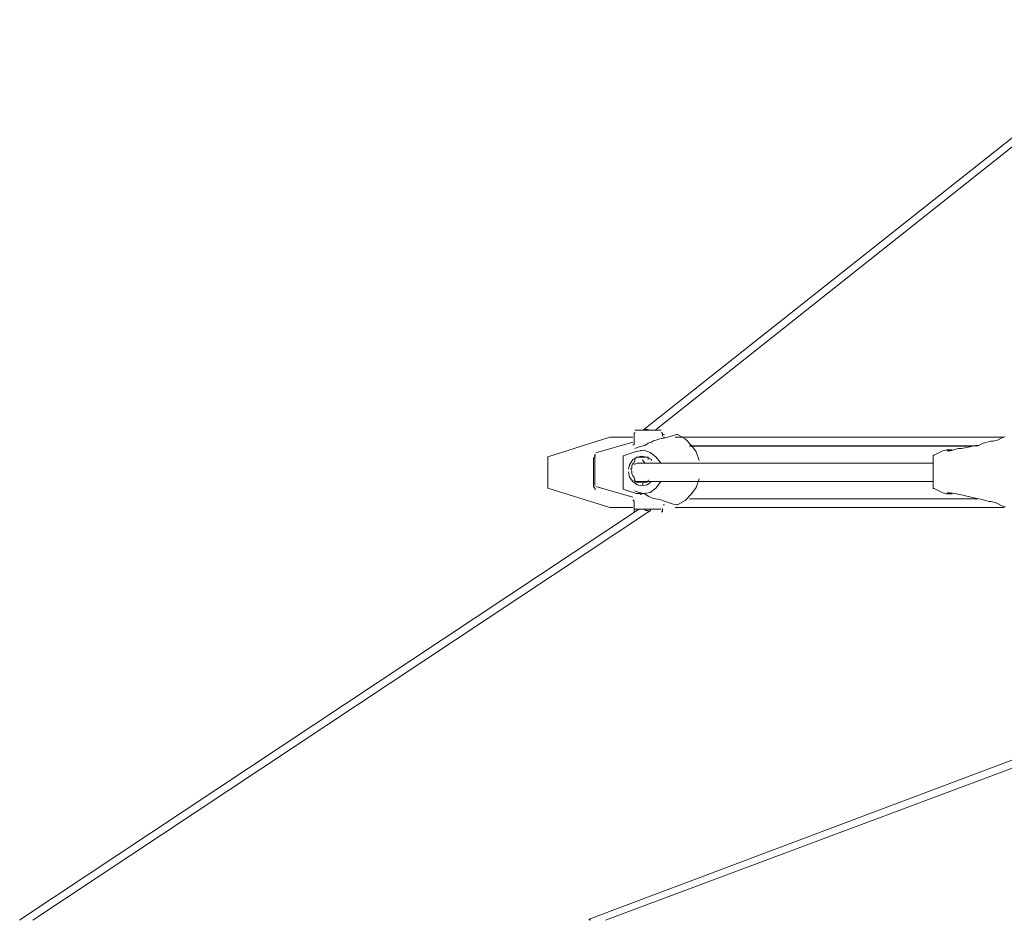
# Model space of a CAD drawing. Header units: millimetres. Extents: x 32.1 to 48.5, y -27.6 to 7.4.
# Tile 5 of 43: x 32.4 to 35.3, y -24.5 to -21.9. Entities that reach past the tile are written whole.
import ezdxf

# ---------------------------------------------------------------- set-up
doc = ezdxf.new("R2010")
doc.units = ezdxf.units.MM
doc.header["$MEASUREMENT"] = 0
doc.layers.add('Livello 1', color=7, linetype='Continuous', lineweight=0)

# ---------------------------------------------------------------- blocks, each defined once
blk = doc.blocks.new('Block_0')
at = {"layer": 'Livello 1', "color": 250, "lineweight": 5, "true_color": 0x1d1d1b}
for points in [[(35.7209, -21.8979), (35.7209, -21.8979), (34.2193, -23.0864), (34.2193, -23.0864)], [(34.251, -23.0896), (34.251, -23.0896), (35.7526, -21.8979), (35.7526, -21.8979)], [(34.2193, -23.0864), (34.2193, -23.0864), (34.2193, -23.0896), (34.2193, -23.0896)], [(34.1213, -23.1093), (34.1213, -23.1093), (33.9409, -23.1658), (33.9409, -23.1658)], [(34.1911, -23.1), (34.1911, -23.1), (34.1911, -23.1251), (34.1911, -23.1251)], [(34.2734, -23.103), (34.2734, -23.103), (34.2734, -23.1), (34.2734, -23.1)], [(34.2734, -23.1062), (34.2734, -23.1062), (34.2734, -23.103), (34.2734, -23.103)], [(34.2792, -23.1014), (34.2792, -23.1014), (34.276, -23.1014), (34.276, -23.1014)], [(34.3141, -23.1014), (34.3141, -23.1014), (34.3013, -23.1046), (34.3013, -23.1046)], [(35.2584, -23.1109), (35.2584, -23.1109), (35.2678, -23.1078), (35.2678, -23.1078)], [(34.08, -23.1546), (34.08, -23.1546), (34.1876, -23.1232), (34.1876, -23.1232)], [(33.9409, -23.169), (33.9409, -23.169), (33.9409, -23.2535), (33.9409, -23.2535)], [(34.0736, -23.2535), (34.0736, -23.2535), (34.0736, -23.169), (34.0736, -23.169)], [(34.0773, -23.2489), (34.0773, -23.2489), (34.0773, -23.1578), (34.0773, -23.1578)], [(34.1969, -23.1501), (34.1969, -23.1501), (34.1591, -23.1626), (34.1591, -23.1626)], [(34.1591, -23.1656), (34.1591, -23.1656), (34.1591, -23.2564), (34.1591, -23.2564)], [(34.2132, -23.1472), (34.2132, -23.1472), (34.21, -23.1472), (34.21, -23.1472)], [(35.0592, -23.2548), (35.0592, -23.2548), (35.0592, -23.164), (35.0592, -23.164)], [(35.0624, -23.1608), (35.0624, -23.1608), (35.0874, -23.1485), (35.0874, -23.1485)], [(35.0874, -23.1485), (35.0874, -23.1485), (35.1002, -23.1453), (35.1002, -23.1453)], [(35.1109, -23.1453), (35.1109, -23.1453), (35.0981, -23.1453), (35.0981, -23.1453)], [(35.1141, -23.1453), (35.1141, -23.1453), (35.1109, -23.1453), (35.1109, -23.1453)], [(34.222, -23.1847), (34.222, -23.1847), (34.2156, -23.1751), (34.2156, -23.1751)], [(34.1937, -23.2329), (34.1937, -23.2329), (34.1905, -23.2236), (34.1905, -23.2236)], [(33.9409, -23.2567), (33.9409, -23.2567), (34.1213, -23.3129), (34.1213, -23.3129)], [(34.1876, -23.2833), (34.1876, -23.2833), (34.08, -23.2519), (34.08, -23.2519)], [(34.1591, -23.2596), (34.1591, -23.2596), (34.1969, -23.2724), (34.1969, -23.2724)], [(34.2188, -23.2377), (34.2188, -23.2377), (34.2156, -23.2473), (34.2156, -23.2473)], [(35.0874, -23.2702), (35.0874, -23.2702), (35.0624, -23.258), (35.0624, -23.258)], [(34.21, -23.2756), (34.21, -23.2756), (34.2132, -23.2756), (34.2132, -23.2756)], [(35.1002, -23.2734), (35.1002, -23.2734), (35.0874, -23.2702), (35.0874, -23.2702)], [(35.0981, -23.2737), (35.0981, -23.2737), (35.1109, -23.2737), (35.1109, -23.2737)], [(34.1213, -23.3129), (34.1213, -23.3129), (34.1245, -23.3129), (34.1245, -23.3129)], [(34.1911, -23.2974), (34.1911, -23.2974), (34.1911, -23.3222), (34.1911, -23.3222)], [(34.3013, -23.3019), (34.3013, -23.3019), (34.3141, -23.3051), (34.3141, -23.3051)], [(35.2678, -23.3113), (35.2678, -23.3113), (35.2584, -23.3081), (35.2584, -23.3081)], [(34.2038, -23.3185), (34.2038, -23.3185), (32.4114, -24.5073), (32.4114, -24.5073)], [(32.446, -24.5105), (32.446, -24.5105), (34.2385, -23.3217), (34.2385, -23.3217)], [(34.2385, -23.3217), (34.2385, -23.3217), (34.2385, -23.3185), (34.2385, -23.3185)], [(34.2734, -23.3222), (34.2734, -23.3222), (34.2734, -23.3193), (34.2734, -23.3193)], [(35.9201, -23.8078), (35.9201, -23.8078), (34.0613, -24.5073), (34.0613, -24.5073)], [(34.1087, -24.5105), (34.1087, -24.5105), (35.9388, -23.8267), (35.9388, -23.8267)], [(34.0613, -24.5073), (34.0613, -24.5073), (34.0613, -24.5105), (34.0613, -24.5105)]]:
    blk.add_open_spline(points, degree=3, dxfattribs=at)
for points, knots in [([(34.2193, -23.0864), (34.2193, -23.0864), (34.2193, -23.0864), (34.2193, -23.0864), (34.2193, -23.0864), (34.2225, -23.0864), (34.2225, -23.0864)], [0, 0, 0, 0, 1, 1, 1, 2, 2, 2, 2]), ([(34.2225, -23.0864), (34.2225, -23.0864), (34.2225, -23.0864), (34.2225, -23.0864), (34.2225, -23.0864), (34.2257, -23.0864), (34.2257, -23.0864), (34.2257, -23.0864), (34.2289, -23.0864), (34.2289, -23.0864), (34.2289, -23.0864), (34.2321, -23.0864), (34.2321, -23.0864), (34.2321, -23.0864), (34.2321, -23.0896), (34.2321, -23.0896)], [0, 0, 0, 0, 1, 1, 1, 2, 2, 2, 3, 3, 3, 4, 4, 4, 5, 5, 5, 5]), ([(34.1245, -23.1093), (34.1245, -23.1093), (34.1245, -23.1093), (34.1245, -23.1093), (34.1245, -23.1093), (34.1213, -23.1093), (34.1213, -23.1093)], [0, 0, 0, 0, 1, 1, 1, 2, 2, 2, 2]), ([(34.1876, -23.1093), (34.1876, -23.1093), (34.1748, -23.1093), (34.1748, -23.1093), (34.1748, -23.1093), (34.1559, -23.1093), (34.1559, -23.1093), (34.1559, -23.1093), (34.1399, -23.1093), (34.1399, -23.1093), (34.1399, -23.1093), (34.1303, -23.1093), (34.1303, -23.1093), (34.1303, -23.1093), (34.1245, -23.1093), (34.1245, -23.1093)], [0, 0, 0, 0, 1, 1, 1, 2, 2, 2, 3, 3, 3, 4, 4, 4, 5, 5, 5, 5]), ([(34.1943, -23.0968), (34.1943, -23.0968), (34.1943, -23.0968), (34.1943, -23.0968), (34.1943, -23.0968), (34.1911, -23.0968), (34.1911, -23.0968), (34.1911, -23.0968), (34.1911, -23.1), (34.1911, -23.1)], [0, 0, 0, 0, 1, 1, 1, 2, 2, 2, 3, 3, 3, 3]), ([(34.1937, -23.0888), (34.1937, -23.0888), (34.1969, -23.0888), (34.1969, -23.0888), (34.1969, -23.0888), (34.2033, -23.0888), (34.2033, -23.0888), (34.2033, -23.0888), (34.2129, -23.0888), (34.2129, -23.0888), (34.2129, -23.0888), (34.2254, -23.0888), (34.2254, -23.0888), (34.2254, -23.0888), (34.2414, -23.0888), (34.2414, -23.0888), (34.2414, -23.0888), (34.2537, -23.0888), (34.2537, -23.0888), (34.2537, -23.0888), (34.2632, -23.0888), (34.2632, -23.0888), (34.2632, -23.0888), (34.2664, -23.0888), (34.2664, -23.0888), (34.2664, -23.0888), (34.2696, -23.0888), (34.2696, -23.0888)], [0, 0, 0, 0, 1, 1, 1, 2, 2, 2, 3, 3, 3, 4, 4, 4, 5, 5, 5, 6, 6, 6, 7, 7, 7, 8, 8, 8, 9, 9, 9, 9]), ([(34.1937, -23.1421), (34.1937, -23.1421), (34.1937, -23.1421), (34.1937, -23.1421), (34.1937, -23.1421), (34.2001, -23.1392), (34.2001, -23.1392), (34.2001, -23.1392), (34.2097, -23.136), (34.2097, -23.136), (34.2097, -23.136), (34.2222, -23.1328), (34.2222, -23.1328), (34.2222, -23.1328), (34.2318, -23.1264), (34.2318, -23.1264), (34.2318, -23.1264), (34.2414, -23.1232), (34.2414, -23.1232), (34.2414, -23.1232), (34.2478, -23.12), (34.2478, -23.12), (34.2478, -23.12), (34.2569, -23.1171), (34.2569, -23.1171), (34.2569, -23.1171), (34.2664, -23.1139), (34.2664, -23.1139), (34.2664, -23.1139), (34.2824, -23.1107), (34.2824, -23.1107), (34.2824, -23.1107), (34.3013, -23.1046), (34.3013, -23.1046)], [0, 0, 0, 0, 1, 1, 1, 2, 2, 2, 3, 3, 3, 4, 4, 4, 5, 5, 5, 6, 6, 6, 7, 7, 7, 8, 8, 8, 9, 9, 9, 10, 10, 10, 11, 11, 11, 11]), ([(34.2734, -23.1), (34.2734, -23.1), (34.2734, -23.1), (34.2734, -23.1), (34.2734, -23.1), (34.2734, -23.0968), (34.2734, -23.0968), (34.2734, -23.0968), (34.2702, -23.0968), (34.2702, -23.0968)], [0, 0, 0, 0, 1, 1, 1, 2, 2, 2, 3, 3, 3, 3]), ([(34.2795, -23.1093), (34.2795, -23.1093), (34.2795, -23.1093), (34.2795, -23.1093), (34.2795, -23.1093), (34.2766, -23.1093), (34.2766, -23.1093)], [0, 0, 0, 0, 1, 1, 1, 2, 2, 2, 2]), ([(35.2654, -23.1093), (35.2654, -23.1093), (35.2528, -23.1093), (35.2528, -23.1093), (35.2528, -23.1093), (35.1423, -23.1093), (35.1423, -23.1093), (35.1423, -23.1093), (35.0347, -23.1093), (35.0347, -23.1093), (35.0347, -23.1093), (34.9367, -23.1093), (34.9367, -23.1093), (34.9367, -23.1093), (34.8389, -23.1093), (34.8389, -23.1093), (34.8389, -23.1093), (34.7502, -23.1093), (34.7502, -23.1093), (34.7502, -23.1093), (34.6649, -23.1093), (34.6649, -23.1093), (34.6649, -23.1093), (34.5858, -23.1093), (34.5858, -23.1093), (34.5858, -23.1093), (34.5131, -23.1093), (34.5131, -23.1093), (34.5131, -23.1093), (34.4468, -23.1093), (34.4468, -23.1093), (34.4468, -23.1093), (34.3866, -23.1093), (34.3866, -23.1093), (34.3866, -23.1093), (34.3328, -23.1093), (34.3328, -23.1093), (34.3328, -23.1093), (34.3107, -23.1093), (34.3107, -23.1093)], [0, 0, 0, 0, 1, 1, 1, 2, 2, 2, 3, 3, 3, 4, 4, 4, 5, 5, 5, 6, 6, 6, 7, 7, 7, 8, 8, 8, 9, 9, 9, 10, 10, 10, 11, 11, 11, 12, 12, 12, 13, 13, 13, 13]), ([(34.3171, -23.1014), (34.3171, -23.1014), (34.3171, -23.1014), (34.3171, -23.1014), (34.3171, -23.1014), (34.3141, -23.1014), (34.3141, -23.1014)], [0, 0, 0, 0, 1, 1, 1, 2, 2, 2, 2]), ([(34.3802, -23.1767), (34.3802, -23.1767), (34.3709, -23.1514), (34.3709, -23.1514), (34.3709, -23.1514), (34.3581, -23.1328), (34.3581, -23.1328), (34.3581, -23.1328), (34.3392, -23.1139), (34.3392, -23.1139), (34.3392, -23.1139), (34.3171, -23.1014), (34.3171, -23.1014)], [0, 0, 0, 0, 1, 1, 1, 2, 2, 2, 3, 3, 3, 4, 4, 4, 4]), ([(35.2584, -23.1109), (35.2584, -23.1109), (35.2459, -23.1173), (35.2459, -23.1173), (35.2459, -23.1173), (35.2331, -23.1203), (35.2331, -23.1203), (35.2331, -23.1203), (35.2267, -23.1203), (35.2267, -23.1203), (35.2267, -23.1203), (35.2046, -23.1264), (35.2046, -23.1264), (35.2046, -23.1264), (35.1921, -23.1328), (35.1921, -23.1328), (35.1921, -23.1328), (35.1825, -23.1328), (35.1825, -23.1328), (35.1825, -23.1328), (35.1572, -23.1392), (35.1572, -23.1392), (35.1572, -23.1392), (35.1415, -23.1421), (35.1415, -23.1421), (35.1415, -23.1421), (35.1319, -23.1421), (35.1319, -23.1421), (35.1319, -23.1421), (35.1098, -23.1485), (35.1098, -23.1485), (35.1098, -23.1485), (35.1002, -23.1485), (35.1002, -23.1485)], [0, 0, 0, 0, 1, 1, 1, 2, 2, 2, 3, 3, 3, 4, 4, 4, 5, 5, 5, 6, 6, 6, 7, 7, 7, 8, 8, 8, 9, 9, 9, 10, 10, 10, 11, 11, 11, 11]), ([(34.1911, -23.1251), (34.1911, -23.1251), (34.1911, -23.128), (34.1911, -23.128), (34.1911, -23.128), (34.1911, -23.1312), (34.1911, -23.1312), (34.1911, -23.1312), (34.1879, -23.1312), (34.1879, -23.1312)], [0, 0, 0, 0, 1, 1, 1, 2, 2, 2, 3, 3, 3, 3]), ([(34.3517, -23.1344), (34.3517, -23.1344), (34.3642, -23.1344), (34.3642, -23.1344), (34.3642, -23.1344), (34.4148, -23.1344), (34.4148, -23.1344), (34.4148, -23.1344), (34.4748, -23.1344), (34.4748, -23.1344), (34.4748, -23.1344), (34.5411, -23.1344), (34.5411, -23.1344), (34.5411, -23.1344), (34.6138, -23.1344), (34.6138, -23.1344), (34.6138, -23.1344), (34.6926, -23.1344), (34.6926, -23.1344), (34.6926, -23.1344), (34.775, -23.1344), (34.775, -23.1344), (34.775, -23.1344), (34.8631, -23.1344), (34.8631, -23.1344), (34.8631, -23.1344), (34.9582, -23.1344), (34.9582, -23.1344), (34.9582, -23.1344), (35.0592, -23.1344), (35.0592, -23.1344), (35.0592, -23.1344), (35.1633, -23.1344), (35.1633, -23.1344), (35.1633, -23.1344), (35.1886, -23.1344), (35.1886, -23.1344)], [0, 0, 0, 0, 1, 1, 1, 2, 2, 2, 3, 3, 3, 4, 4, 4, 5, 5, 5, 6, 6, 6, 7, 7, 7, 8, 8, 8, 9, 9, 9, 10, 10, 10, 11, 11, 11, 12, 12, 12, 12]), ([(35.1737, -23.1347), (35.1737, -23.1347), (35.1516, -23.1347), (35.1516, -23.1347), (35.1516, -23.1347), (35.0504, -23.1347), (35.0504, -23.1347), (35.0504, -23.1347), (34.9526, -23.1347), (34.9526, -23.1347), (34.9526, -23.1347), (34.8575, -23.1347), (34.8575, -23.1347), (34.8575, -23.1347), (34.7691, -23.1347), (34.7691, -23.1347), (34.7691, -23.1347), (34.6871, -23.1347), (34.6871, -23.1347), (34.6871, -23.1347), (34.6109, -23.1347), (34.6109, -23.1347), (34.6109, -23.1347), (34.5416, -23.1347), (34.5416, -23.1347), (34.5416, -23.1347), (34.4753, -23.1347), (34.4753, -23.1347), (34.4753, -23.1347), (34.4183, -23.1347), (34.4183, -23.1347), (34.4183, -23.1347), (34.3647, -23.1347), (34.3647, -23.1347), (34.3647, -23.1347), (34.352, -23.1347), (34.352, -23.1347)], [0, 0, 0, 0, 1, 1, 1, 2, 2, 2, 3, 3, 3, 4, 4, 4, 5, 5, 5, 6, 6, 6, 7, 7, 7, 8, 8, 8, 9, 9, 9, 10, 10, 10, 11, 11, 11, 12, 12, 12, 12]), ([(33.9409, -23.1658), (33.9409, -23.1658), (33.9409, -23.1658), (33.9409, -23.1658), (33.9409, -23.1658), (33.9409, -23.169), (33.9409, -23.169)], [0, 0, 0, 0, 1, 1, 1, 2, 2, 2, 2]), ([(34.0768, -23.1658), (34.0768, -23.1658), (34.0768, -23.1658), (34.0768, -23.1658), (34.0768, -23.1658), (34.0768, -23.169), (34.0768, -23.169), (34.0768, -23.169), (34.0736, -23.169), (34.0736, -23.169)], [0, 0, 0, 0, 1, 1, 1, 2, 2, 2, 3, 3, 3, 3]), ([(34.0773, -23.1656), (34.0773, -23.1656), (34.0773, -23.1656), (34.0773, -23.1656), (34.0773, -23.1656), (34.0773, -23.1626), (34.0773, -23.1626), (34.0773, -23.1626), (34.0805, -23.1626), (34.0805, -23.1626)], [0, 0, 0, 0, 1, 1, 1, 2, 2, 2, 3, 3, 3, 3]), ([(34.1591, -23.1626), (34.1591, -23.1626), (34.1591, -23.1626), (34.1591, -23.1626), (34.1591, -23.1626), (34.1591, -23.1656), (34.1591, -23.1656)], [0, 0, 0, 0, 1, 1, 1, 2, 2, 2, 2]), ([(34.2414, -23.1767), (34.2414, -23.1767), (34.2414, -23.1735), (34.2414, -23.1735), (34.2414, -23.1735), (34.2286, -23.1672), (34.2286, -23.1672), (34.2286, -23.1672), (34.2129, -23.164), (34.2129, -23.164), (34.2129, -23.164), (34.2001, -23.1672), (34.2001, -23.1672), (34.2001, -23.1672), (34.1876, -23.1735), (34.1876, -23.1735), (34.1876, -23.1735), (34.1783, -23.189), (34.1783, -23.189), (34.1783, -23.189), (34.1751, -23.2018), (34.1751, -23.2018)], [0, 0, 0, 0, 1, 1, 1, 2, 2, 2, 3, 3, 3, 4, 4, 4, 5, 5, 5, 6, 6, 6, 7, 7, 7, 7]), ([(34.1905, -23.1831), (34.1905, -23.1831), (34.1937, -23.1767), (34.1937, -23.1767), (34.1937, -23.1767), (34.1937, -23.1735), (34.1937, -23.1735)], [0, 0, 0, 0, 1, 1, 1, 2, 2, 2, 2]), ([(34.1937, -23.1735), (34.1937, -23.1735), (34.1937, -23.1703), (34.1937, -23.1703), (34.1937, -23.1703), (34.1969, -23.1703), (34.1969, -23.1703), (34.1969, -23.1703), (34.1969, -23.1672), (34.1969, -23.1672), (34.1969, -23.1672), (34.2001, -23.1672), (34.2001, -23.1672), (34.2001, -23.1672), (34.2033, -23.1672), (34.2033, -23.1672)], [0, 0, 0, 0, 1, 1, 1, 2, 2, 2, 3, 3, 3, 4, 4, 4, 5, 5, 5, 5]), ([(34.2696, -23.1847), (34.2696, -23.1847), (34.2667, -23.1815), (34.2667, -23.1815), (34.2667, -23.1815), (34.2542, -23.1656), (34.2542, -23.1656), (34.2542, -23.1656), (34.2382, -23.1533), (34.2382, -23.1533), (34.2382, -23.1533), (34.2193, -23.1469), (34.2193, -23.1469), (34.2193, -23.1469), (34.1969, -23.1501), (34.1969, -23.1501)], [0, 0, 0, 0, 1, 1, 1, 2, 2, 2, 3, 3, 3, 4, 4, 4, 5, 5, 5, 5]), ([(34.2033, -23.1672), (34.2033, -23.1672), (34.2129, -23.1672), (34.2129, -23.1672), (34.2129, -23.1672), (34.2254, -23.1672), (34.2254, -23.1672)], [0, 0, 0, 0, 1, 1, 1, 2, 2, 2, 2]), ([(34.2254, -23.1672), (34.2254, -23.1672), (34.2286, -23.1672), (34.2286, -23.1672), (34.2286, -23.1672), (34.2318, -23.1672), (34.2318, -23.1672), (34.2318, -23.1672), (34.2318, -23.1703), (34.2318, -23.1703), (34.2318, -23.1703), (34.2318, -23.1735), (34.2318, -23.1735)], [0, 0, 0, 0, 1, 1, 1, 2, 2, 2, 3, 3, 3, 4, 4, 4, 4]), ([(35.0592, -23.164), (35.0592, -23.164), (35.0592, -23.164), (35.0592, -23.164), (35.0592, -23.164), (35.0592, -23.1608), (35.0592, -23.1608), (35.0592, -23.1608), (35.0624, -23.1608), (35.0624, -23.1608)], [0, 0, 0, 0, 1, 1, 1, 2, 2, 2, 3, 3, 3, 3]), ([(34.1905, -23.1831), (34.1905, -23.1831), (34.1876, -23.1858), (34.1876, -23.1858), (34.1876, -23.1858), (34.1844, -23.1922), (34.1844, -23.1922), (34.1844, -23.1922), (34.1844, -23.1986), (34.1844, -23.1986), (34.1844, -23.1986), (34.1815, -23.2018), (34.1815, -23.2018), (34.1815, -23.2018), (34.1844, -23.2079), (34.1844, -23.2079), (34.1844, -23.2079), (34.1844, -23.2143), (34.1844, -23.2143), (34.1844, -23.2143), (34.1876, -23.2207), (34.1876, -23.2207), (34.1876, -23.2207), (34.1905, -23.2236), (34.1905, -23.2236)], [0, 0, 0, 0, 1, 1, 1, 2, 2, 2, 3, 3, 3, 4, 4, 4, 5, 5, 5, 6, 6, 6, 7, 7, 7, 8, 8, 8, 8]), ([(34.1905, -23.1877), (34.1905, -23.1877), (34.1937, -23.1877), (34.1937, -23.1877), (34.1937, -23.1877), (34.2033, -23.1847), (34.2033, -23.1847)], [0, 0, 0, 0, 1, 1, 1, 2, 2, 2, 2]), ([(35.0568, -23.1845), (35.0568, -23.1845), (35.0443, -23.1845), (35.0443, -23.1845), (35.0443, -23.1845), (34.9745, -23.1845), (34.9745, -23.1845), (34.9745, -23.1845), (34.9177, -23.1845), (34.9177, -23.1845), (34.9177, -23.1845), (34.8735, -23.1845), (34.8735, -23.1845), (34.8735, -23.1845), (34.8389, -23.1845), (34.8389, -23.1845), (34.8389, -23.1845), (34.8069, -23.1845), (34.8069, -23.1845), (34.8069, -23.1845), (34.7723, -23.1845), (34.7723, -23.1845), (34.7723, -23.1845), (34.6807, -23.1845), (34.6807, -23.1845), (34.6807, -23.1845), (34.5922, -23.1845), (34.5922, -23.1845), (34.5922, -23.1845), (34.5227, -23.1845), (34.5227, -23.1845), (34.5227, -23.1845), (34.4593, -23.1845), (34.4593, -23.1845), (34.4593, -23.1845), (34.4026, -23.1845), (34.4026, -23.1845), (34.4026, -23.1845), (34.3834, -23.1845), (34.3834, -23.1845), (34.3834, -23.1845), (34.3551, -23.1845), (34.3551, -23.1845), (34.3551, -23.1845), (34.3203, -23.1845), (34.3203, -23.1845), (34.3203, -23.1845), (34.2856, -23.1845), (34.2856, -23.1845), (34.2856, -23.1845), (34.2446, -23.1845), (34.2446, -23.1845), (34.2446, -23.1845), (34.2001, -23.1845), (34.2001, -23.1845)], [0, 0, 0, 0, 1, 1, 1, 2, 2, 2, 3, 3, 3, 4, 4, 4, 5, 5, 5, 6, 6, 6, 7, 7, 7, 8, 8, 8, 9, 9, 9, 10, 10, 10, 11, 11, 11, 12, 12, 12, 13, 13, 13, 14, 14, 14, 15, 15, 15, 16, 16, 16, 17, 17, 17, 18, 18, 18, 18]), ([(34.1751, -23.2098), (34.1751, -23.2098), (34.1783, -23.2252), (34.1783, -23.2252), (34.1783, -23.2252), (34.1879, -23.2377), (34.1879, -23.2377), (34.1879, -23.2377), (34.2001, -23.2473), (34.2001, -23.2473), (34.2001, -23.2473), (34.2129, -23.2505), (34.2129, -23.2505), (34.2129, -23.2505), (34.2289, -23.2473), (34.2289, -23.2473), (34.2289, -23.2473), (34.2414, -23.2377), (34.2414, -23.2377), (34.2414, -23.2377), (34.2446, -23.2377), (34.2446, -23.2377)], [0, 0, 0, 0, 1, 1, 1, 2, 2, 2, 3, 3, 3, 4, 4, 4, 5, 5, 5, 6, 6, 6, 7, 7, 7, 7]), ([(34.3171, -23.3051), (34.3171, -23.3051), (34.3392, -23.2929), (34.3392, -23.2929), (34.3392, -23.2929), (34.3581, -23.2737), (34.3581, -23.2737), (34.3581, -23.2737), (34.3709, -23.2551), (34.3709, -23.2551), (34.3709, -23.2551), (34.3802, -23.2298), (34.3802, -23.2298)], [0, 0, 0, 0, 1, 1, 1, 2, 2, 2, 3, 3, 3, 4, 4, 4, 4]), ([(33.9409, -23.2535), (33.9409, -23.2535), (33.9409, -23.2535), (33.9409, -23.2535), (33.9409, -23.2535), (33.9409, -23.2567), (33.9409, -23.2567)], [0, 0, 0, 0, 1, 1, 1, 2, 2, 2, 2]), ([(34.0736, -23.2535), (34.0736, -23.2535), (34.0736, -23.2535), (34.0736, -23.2535), (34.0736, -23.2535), (34.0768, -23.2535), (34.0768, -23.2535), (34.0768, -23.2535), (34.0768, -23.2567), (34.0768, -23.2567)], [0, 0, 0, 0, 1, 1, 1, 2, 2, 2, 3, 3, 3, 3]), ([(34.0805, -23.2596), (34.0805, -23.2596), (34.0805, -23.2596), (34.0805, -23.2596), (34.0805, -23.2596), (34.0773, -23.2596), (34.0773, -23.2596), (34.0773, -23.2596), (34.0773, -23.2564), (34.0773, -23.2564)], [0, 0, 0, 0, 1, 1, 1, 2, 2, 2, 3, 3, 3, 3]), ([(34.1591, -23.2564), (34.1591, -23.2564), (34.1591, -23.2564), (34.1591, -23.2564), (34.1591, -23.2564), (34.1591, -23.2596), (34.1591, -23.2596)], [0, 0, 0, 0, 1, 1, 1, 2, 2, 2, 2]), ([(34.2033, -23.2377), (34.2033, -23.2377), (34.1969, -23.2377), (34.1969, -23.2377), (34.1969, -23.2377), (34.1905, -23.2348), (34.1905, -23.2348)], [0, 0, 0, 0, 1, 1, 1, 2, 2, 2, 2]), ([(34.2033, -23.2393), (34.2033, -23.2393), (34.2001, -23.2393), (34.2001, -23.2393), (34.2001, -23.2393), (34.1969, -23.2393), (34.1969, -23.2393), (34.1969, -23.2393), (34.1937, -23.2361), (34.1937, -23.2361), (34.1937, -23.2361), (34.1937, -23.2329), (34.1937, -23.2329)], [0, 0, 0, 0, 1, 1, 1, 2, 2, 2, 3, 3, 3, 4, 4, 4, 4]), ([(34.1969, -23.2724), (34.1969, -23.2724), (34.2193, -23.2724), (34.2193, -23.2724), (34.2193, -23.2724), (34.2382, -23.2692), (34.2382, -23.2692), (34.2382, -23.2692), (34.2542, -23.2564), (34.2542, -23.2564), (34.2542, -23.2564), (34.2667, -23.2409), (34.2667, -23.2409), (34.2667, -23.2409), (34.2696, -23.2377), (34.2696, -23.2377)], [0, 0, 0, 0, 1, 1, 1, 2, 2, 2, 3, 3, 3, 4, 4, 4, 5, 5, 5, 5]), ([(34.2001, -23.2377), (34.2001, -23.2377), (34.2414, -23.2377), (34.2414, -23.2377), (34.2414, -23.2377), (34.2792, -23.2377), (34.2792, -23.2377), (34.2792, -23.2377), (34.3107, -23.2377), (34.3107, -23.2377), (34.3107, -23.2377), (34.3392, -23.2377), (34.3392, -23.2377), (34.3392, -23.2377), (34.3615, -23.2377), (34.3615, -23.2377), (34.3615, -23.2377), (34.3866, -23.2377), (34.3866, -23.2377), (34.3866, -23.2377), (34.4119, -23.2377), (34.4119, -23.2377), (34.4119, -23.2377), (34.4846, -23.2377), (34.4846, -23.2377), (34.4846, -23.2377), (34.5637, -23.2377), (34.5637, -23.2377), (34.5637, -23.2377), (34.6364, -23.2377), (34.6364, -23.2377), (34.6364, -23.2377), (34.7124, -23.2377), (34.7124, -23.2377), (34.7124, -23.2377), (34.7816, -23.2377), (34.7816, -23.2377), (34.7816, -23.2377), (34.8101, -23.2377), (34.8101, -23.2377), (34.8101, -23.2377), (34.8511, -23.2377), (34.8511, -23.2377), (34.8511, -23.2377), (34.902, -23.2377), (34.902, -23.2377), (34.902, -23.2377), (34.9652, -23.2377), (34.9652, -23.2377), (34.9652, -23.2377), (35.0379, -23.2377), (35.0379, -23.2377), (35.0379, -23.2377), (35.0568, -23.2377), (35.0568, -23.2377)], [0, 0, 0, 0, 1, 1, 1, 2, 2, 2, 3, 3, 3, 4, 4, 4, 5, 5, 5, 6, 6, 6, 7, 7, 7, 8, 8, 8, 9, 9, 9, 10, 10, 10, 11, 11, 11, 12, 12, 12, 13, 13, 13, 14, 14, 14, 15, 15, 15, 16, 16, 16, 17, 17, 17, 18, 18, 18, 18]), ([(34.2254, -23.2393), (34.2254, -23.2393), (34.2129, -23.2393), (34.2129, -23.2393), (34.2129, -23.2393), (34.2033, -23.2393), (34.2033, -23.2393)], [0, 0, 0, 0, 1, 1, 1, 2, 2, 2, 2]), ([(34.2318, -23.2329), (34.2318, -23.2329), (34.2318, -23.2361), (34.2318, -23.2361), (34.2318, -23.2361), (34.2286, -23.2393), (34.2286, -23.2393), (34.2286, -23.2393), (34.2254, -23.2393), (34.2254, -23.2393)], [0, 0, 0, 0, 1, 1, 1, 2, 2, 2, 3, 3, 3, 3]), ([(35.0624, -23.258), (35.0624, -23.258), (35.0624, -23.258), (35.0624, -23.258), (35.0624, -23.258), (35.0592, -23.258), (35.0592, -23.258), (35.0592, -23.258), (35.0592, -23.2548), (35.0592, -23.2548)], [0, 0, 0, 0, 1, 1, 1, 2, 2, 2, 3, 3, 3, 3]), ([(34.3013, -23.3019), (34.3013, -23.3019), (34.2824, -23.2958), (34.2824, -23.2958), (34.2824, -23.2958), (34.2664, -23.2897), (34.2664, -23.2897), (34.2664, -23.2897), (34.2478, -23.2865), (34.2478, -23.2865), (34.2478, -23.2865), (34.2318, -23.2801), (34.2318, -23.2801), (34.2318, -23.2801), (34.2222, -23.2737), (34.2222, -23.2737), (34.2222, -23.2737), (34.2097, -23.2708), (34.2097, -23.2708), (34.2097, -23.2708), (34.2001, -23.2676), (34.2001, -23.2676), (34.2001, -23.2676), (34.1937, -23.2644), (34.1937, -23.2644)], [0, 0, 0, 0, 1, 1, 1, 2, 2, 2, 3, 3, 3, 4, 4, 4, 5, 5, 5, 6, 6, 6, 7, 7, 7, 8, 8, 8, 8]), ([(34.3517, -23.2878), (34.3517, -23.2878), (34.3642, -23.2878), (34.3642, -23.2878), (34.3642, -23.2878), (34.4148, -23.2878), (34.4148, -23.2878), (34.4148, -23.2878), (34.4748, -23.2878), (34.4748, -23.2878), (34.4748, -23.2878), (34.5411, -23.2878), (34.5411, -23.2878), (34.5411, -23.2878), (34.6138, -23.2878), (34.6138, -23.2878), (34.6138, -23.2878), (34.6926, -23.2878), (34.6926, -23.2878), (34.6926, -23.2878), (34.775, -23.2878), (34.775, -23.2878), (34.775, -23.2878), (34.8631, -23.2878), (34.8631, -23.2878), (34.8631, -23.2878), (34.9582, -23.2878), (34.9582, -23.2878), (34.9582, -23.2878), (35.0592, -23.2878), (35.0592, -23.2878), (35.0592, -23.2878), (35.1633, -23.2878), (35.1633, -23.2878), (35.1633, -23.2878), (35.1886, -23.2878), (35.1886, -23.2878)], [0, 0, 0, 0, 1, 1, 1, 2, 2, 2, 3, 3, 3, 4, 4, 4, 5, 5, 5, 6, 6, 6, 7, 7, 7, 8, 8, 8, 9, 9, 9, 10, 10, 10, 11, 11, 11, 12, 12, 12, 12]), ([(34.352, -23.2881), (34.352, -23.2881), (34.3647, -23.2881), (34.3647, -23.2881), (34.3647, -23.2881), (34.4183, -23.2881), (34.4183, -23.2881), (34.4183, -23.2881), (34.4753, -23.2881), (34.4753, -23.2881), (34.4753, -23.2881), (34.5416, -23.2881), (34.5416, -23.2881), (34.5416, -23.2881), (34.6109, -23.2881), (34.6109, -23.2881), (34.6109, -23.2881), (34.6871, -23.2881), (34.6871, -23.2881), (34.6871, -23.2881), (34.7691, -23.2881), (34.7691, -23.2881), (34.7691, -23.2881), (34.8575, -23.2881), (34.8575, -23.2881), (34.8575, -23.2881), (34.9526, -23.2881), (34.9526, -23.2881), (34.9526, -23.2881), (35.0504, -23.2881), (35.0504, -23.2881), (35.0504, -23.2881), (35.1516, -23.2881), (35.1516, -23.2881), (35.1516, -23.2881), (35.1769, -23.2881), (35.1769, -23.2881)], [0, 0, 0, 0, 1, 1, 1, 2, 2, 2, 3, 3, 3, 4, 4, 4, 5, 5, 5, 6, 6, 6, 7, 7, 7, 8, 8, 8, 9, 9, 9, 10, 10, 10, 11, 11, 11, 12, 12, 12, 12]), ([(35.1002, -23.2702), (35.1002, -23.2702), (35.1002, -23.2702), (35.1002, -23.2702), (35.1002, -23.2702), (35.1098, -23.2702), (35.1098, -23.2702), (35.1098, -23.2702), (35.1255, -23.2734), (35.1255, -23.2734), (35.1255, -23.2734), (35.1415, -23.2766), (35.1415, -23.2766), (35.1415, -23.2766), (35.1572, -23.2798), (35.1572, -23.2798), (35.1572, -23.2798), (35.1825, -23.2862), (35.1825, -23.2862), (35.1825, -23.2862), (35.2017, -23.2894), (35.2017, -23.2894), (35.2017, -23.2894), (35.2203, -23.2953), (35.2203, -23.2953), (35.2203, -23.2953), (35.2267, -23.2953), (35.2267, -23.2953), (35.2267, -23.2953), (35.2395, -23.2985), (35.2395, -23.2985), (35.2395, -23.2985), (35.2459, -23.3017), (35.2459, -23.3017), (35.2459, -23.3017), (35.2584, -23.3081), (35.2584, -23.3081)], [0, 0, 0, 0, 1, 1, 1, 2, 2, 2, 3, 3, 3, 4, 4, 4, 5, 5, 5, 6, 6, 6, 7, 7, 7, 8, 8, 8, 9, 9, 9, 10, 10, 10, 11, 11, 11, 12, 12, 12, 12]), ([(35.1109, -23.2737), (35.1109, -23.2737), (35.1109, -23.2737), (35.1109, -23.2737), (35.1109, -23.2737), (35.1141, -23.2737), (35.1141, -23.2737)], [0, 0, 0, 0, 1, 1, 1, 2, 2, 2, 2]), ([(34.1245, -23.3129), (34.1245, -23.3129), (34.1245, -23.3129), (34.1245, -23.3129), (34.1245, -23.3129), (34.1303, -23.3129), (34.1303, -23.3129), (34.1303, -23.3129), (34.1399, -23.3129), (34.1399, -23.3129), (34.1399, -23.3129), (34.1559, -23.3129), (34.1559, -23.3129), (34.1559, -23.3129), (34.1748, -23.3129), (34.1748, -23.3129), (34.1748, -23.3129), (34.1876, -23.3129), (34.1876, -23.3129)], [0, 0, 0, 0, 1, 1, 1, 2, 2, 2, 3, 3, 3, 4, 4, 4, 5, 5, 5, 6, 6, 6, 6]), ([(34.1879, -23.291), (34.1879, -23.291), (34.1879, -23.291), (34.1879, -23.291), (34.1879, -23.291), (34.1911, -23.2942), (34.1911, -23.2942), (34.1911, -23.2942), (34.1911, -23.2974), (34.1911, -23.2974)], [0, 0, 0, 0, 1, 1, 1, 2, 2, 2, 3, 3, 3, 3]), ([(34.2734, -23.3193), (34.2734, -23.3193), (34.2734, -23.3193), (34.2734, -23.3193), (34.2734, -23.3193), (34.2734, -23.3161), (34.2734, -23.3161)], [0, 0, 0, 0, 1, 1, 1, 2, 2, 2, 2]), ([(34.276, -23.3051), (34.276, -23.3051), (34.276, -23.3051), (34.276, -23.3051), (34.276, -23.3051), (34.2792, -23.3051), (34.2792, -23.3051)], [0, 0, 0, 0, 1, 1, 1, 2, 2, 2, 2]), ([(34.2792, -23.3051), (34.2792, -23.3051), (34.2792, -23.3051), (34.2792, -23.3051), (34.2792, -23.3051), (34.276, -23.3051), (34.276, -23.3051)], [0, 0, 0, 0, 1, 1, 1, 2, 2, 2, 2]), ([(34.3107, -23.3129), (34.3107, -23.3129), (34.3328, -23.3129), (34.3328, -23.3129), (34.3328, -23.3129), (34.3866, -23.3129), (34.3866, -23.3129), (34.3866, -23.3129), (34.4468, -23.3129), (34.4468, -23.3129), (34.4468, -23.3129), (34.5131, -23.3129), (34.5131, -23.3129), (34.5131, -23.3129), (34.5858, -23.3129), (34.5858, -23.3129), (34.5858, -23.3129), (34.6649, -23.3129), (34.6649, -23.3129), (34.6649, -23.3129), (34.7502, -23.3129), (34.7502, -23.3129), (34.7502, -23.3129), (34.8389, -23.3129), (34.8389, -23.3129), (34.8389, -23.3129), (34.9367, -23.3129), (34.9367, -23.3129), (34.9367, -23.3129), (35.0347, -23.3129), (35.0347, -23.3129), (35.0347, -23.3129), (35.1423, -23.3129), (35.1423, -23.3129), (35.1423, -23.3129), (35.2528, -23.3129), (35.2528, -23.3129), (35.2528, -23.3129), (35.2654, -23.3129), (35.2654, -23.3129)], [0, 0, 0, 0, 1, 1, 1, 2, 2, 2, 3, 3, 3, 4, 4, 4, 5, 5, 5, 6, 6, 6, 7, 7, 7, 8, 8, 8, 9, 9, 9, 10, 10, 10, 11, 11, 11, 12, 12, 12, 13, 13, 13, 13]), ([(34.3141, -23.3051), (34.3141, -23.3051), (34.3141, -23.3051), (34.3141, -23.3051), (34.3141, -23.3051), (34.3171, -23.3051), (34.3171, -23.3051)], [0, 0, 0, 0, 1, 1, 1, 2, 2, 2, 2]), ([(34.1911, -23.3222), (34.1911, -23.3222), (34.1911, -23.3222), (34.1911, -23.3222), (34.1911, -23.3222), (34.1911, -23.3254), (34.1911, -23.3254), (34.1911, -23.3254), (34.1943, -23.3254), (34.1943, -23.3254)], [0, 0, 0, 0, 1, 1, 1, 2, 2, 2, 3, 3, 3, 3]), ([(34.2696, -23.3177), (34.2696, -23.3177), (34.2664, -23.3177), (34.2664, -23.3177), (34.2664, -23.3177), (34.2632, -23.3177), (34.2632, -23.3177), (34.2632, -23.3177), (34.2537, -23.3177), (34.2537, -23.3177), (34.2537, -23.3177), (34.2414, -23.3177), (34.2414, -23.3177), (34.2414, -23.3177), (34.2254, -23.3177), (34.2254, -23.3177), (34.2254, -23.3177), (34.2129, -23.3177), (34.2129, -23.3177), (34.2129, -23.3177), (34.2033, -23.3177), (34.2033, -23.3177), (34.2033, -23.3177), (34.1969, -23.3177), (34.1969, -23.3177), (34.1969, -23.3177), (34.1937, -23.3177), (34.1937, -23.3177)], [0, 0, 0, 0, 1, 1, 1, 2, 2, 2, 3, 3, 3, 4, 4, 4, 5, 5, 5, 6, 6, 6, 7, 7, 7, 8, 8, 8, 9, 9, 9, 9]), ([(34.2225, -23.3187), (34.2225, -23.3187), (34.2225, -23.3187), (34.2225, -23.3187), (34.2225, -23.3187), (34.2257, -23.3219), (34.2257, -23.3219), (34.2257, -23.3219), (34.2289, -23.3219), (34.2289, -23.3219), (34.2289, -23.3219), (34.2321, -23.3219), (34.2321, -23.3219), (34.2321, -23.3219), (34.2321, -23.3246), (34.2321, -23.3246), (34.2321, -23.3246), (34.2353, -23.3246), (34.2353, -23.3246)], [0, 0, 0, 0, 1, 1, 1, 2, 2, 2, 3, 3, 3, 4, 4, 4, 5, 5, 5, 6, 6, 6, 6]), ([(34.2353, -23.3246), (34.2353, -23.3246), (34.2353, -23.3246), (34.2353, -23.3246), (34.2353, -23.3246), (34.2385, -23.3219), (34.2385, -23.3219)], [0, 0, 0, 0, 1, 1, 1, 2, 2, 2, 2]), ([(34.2702, -23.3254), (34.2702, -23.3254), (34.2702, -23.3254), (34.2702, -23.3254), (34.2702, -23.3254), (34.2734, -23.3254), (34.2734, -23.3254), (34.2734, -23.3254), (34.2734, -23.3222), (34.2734, -23.3222)], [0, 0, 0, 0, 1, 1, 1, 2, 2, 2, 3, 3, 3, 3]), ([(32.4114, -24.507), (32.4114, -24.507), (32.4114, -24.507), (32.4114, -24.507), (32.4114, -24.507), (32.4082, -24.5102), (32.4082, -24.5102)], [0, 0, 0, 0, 1, 1, 1, 2, 2, 2, 2]), ([(34.0645, -24.5102), (34.0645, -24.5102), (34.0645, -24.5102), (34.0645, -24.5102), (34.0645, -24.5102), (34.0613, -24.507), (34.0613, -24.507)], [0, 0, 0, 0, 1, 1, 1, 2, 2, 2, 2])]:
    blk.add_open_spline(points, degree=3, knots=knots, dxfattribs=at)

msp = doc.modelspace()

# ---------------------------------------------------------------- block references
at = {"layer": 'Livello 1'}
msp.add_blockref('Block_0', (0, 0), dxfattribs=at)

doc.saveas('drawing.dxf')
